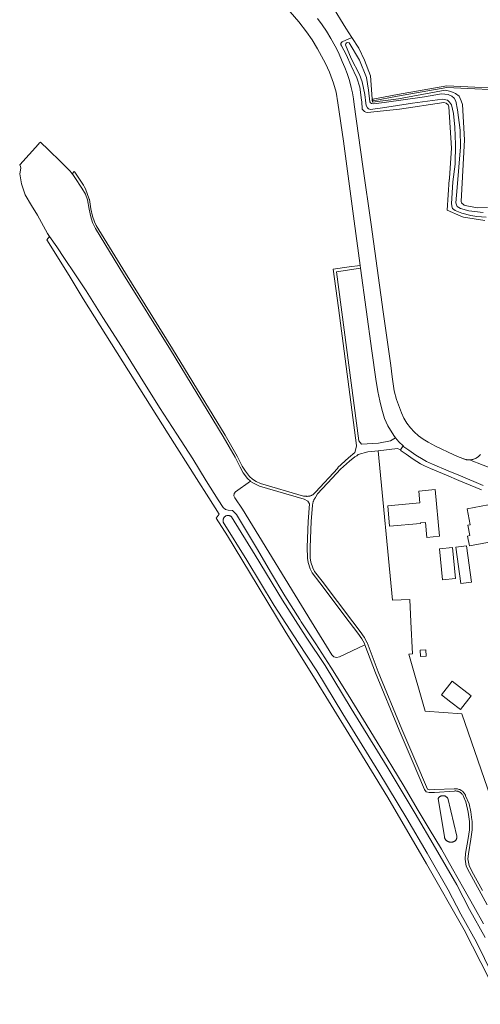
# Model space of a CAD drawing. Header units: metres. Extents: x 250001 to 257773, y 598992 to 609118.
# Tile 17 of 256: x 251088 to 251252, y 601023 to 601372. Entities that reach past the tile are written whole.
import ezdxf

# ---------------------------------------------------------------- set-up
doc = ezdxf.new("R2010")
doc.units = ezdxf.units.M
for name, color, linetype, lineweight in [('B-WE-GR-GROENVOORZIENING-GV', 252, 'Continuous', 18), ('B-WE-OG-TERREIN_ERF-GV', 7, 'Continuous', 18), ('B-WE-OG-WATER-GV', 252, 'Continuous', 18), ('B-WE-OG-WATER_SLOOT-GV', 252, 'Continuous', 18), ('B-WE-VH-VERHARDING_GESLOTEN-GV', 252, 'Continuous', 18), ('B-WE-VH-VERHARDING_HALFVERHARDING-GV', 252, 'Continuous', 18), ('B-WE-VH-VERHARDING_OPEN-GV', 252, 'Continuous', 18), ('X-XX-AL-REFERENTIE-G', 7, 'Continuous', 18)]:
    doc.layers.add(name, color=color, linetype=linetype, lineweight=lineweight)

# ---------------------------------------------------------------- blocks, each defined once
blk = doc.blocks.new('BS2021-132-Xref-BGT-GRIJS-20210617-aangepast')
at = {"layer": 'B-WE-GR-GROENVOORZIENING-GV', "flags": 128}
for points in [[(251198.88, 601377.14), (251203.95, 601368.76), (251206.04, 601365.55), (251208.52, 601361.76), (251210.49, 601357.51), (251212.69, 601351.89), (251213.272, 601343.706), (251213.297, 601343.356), (251213.35, 601342.61), (251222.61, 601343.8), (251239.14, 601346.8), (251240.688, 601346.487), (251241.774, 601346.152), (251242.817, 601345.584), (251244.049, 601344.739), (251244.795, 601343.045), (251245.236, 601341.709), (251245.994, 601329.161), (251244.807, 601307.399), (251244.953, 601306.889), (251245.872, 601306.05), (251246.804, 601305.758), (251250.654, 601305.054), (251254.133, 601305.256)], [(251254, 601057.959), (251247.739, 601069.39), (251246.64, 601071.579), (251246.2, 601074.17), (251246.369, 601076.18), (251247.29, 601081.41), (251247.72, 601084.479), (251247.72, 601087.489), (251247.299, 601090.739), (251246.502, 601094.406), (251245.665, 601096.31), (251245.576, 601096.515), (251245.473, 601096.713), (251245.357, 601096.903), (251245.227, 601097.084), (251245.084, 601097.256), (251244.929, 601097.417), (251244.764, 601097.566), (251244.588, 601097.703), (251244.402, 601097.827), (251244.208, 601097.937), (251244.007, 601098.033), (251243.8, 601098.115), (251243.587, 601098.181), (251243.37, 601098.233), (251243.149, 601098.268), (251242.927, 601098.287), (251242.704, 601098.291), (251242.482, 601098.278), (251242.355, 601098.264), (251235.42, 601097.81), (251233.529, 601097.75), (251232.359, 601098.01), (251231.859, 601098.79), (251227.47, 601109.06), (251222.829, 601119.819), (251214.429, 601140.199), (251210.658, 601150.157), (251201.64, 601145.859), (251200.656, 601145.637), (251199.685, 601145.908), (251198.96, 601146.609), (251191.761, 601158.336), (251167.279, 601198.219), (251164.549, 601202.229), (251164.234, 601202.959), (251164.315, 601203.749), (251164.77, 601204.4), (251170.066, 601208.181), (251169.07, 601209.16), (251167.57, 601211.13), (251166.399, 601213.18), (251164.64, 601216.709), (251160.399, 601224.06), (251141.76, 601254.689), (251125.089, 601281.469), (251115.13, 601297.709), (251114.109, 601299.89), (251113.48, 601301.939), (251112.859, 601304.609), (251112.299, 601307.91), (251111.6, 601309.89), (251110.35, 601312.119), (251107.88, 601315.8), (251107.099, 601316.896), (251106.92, 601317.146), (251106.22, 601318.13), (251104.039, 601320.284), (251102.899, 601321.41), (251098.45, 601325.64), (251095.637, 601328.431), (251095.19, 601328.01), (251094.897, 601327.683), (251088.286, 601320.288), (251088.519, 601319.702), (251088.735, 601319.161), (251088.357, 601317.175), (251088.93, 601313.589), (251090.242, 601309.704), (251092.419, 601305.916), (251094.549, 601302.498), (251098.135, 601295.989), (251098.83, 601294.986), (251101.403, 601291.277), (251104.16, 601287.127), (251107.781, 601281.665), (251111.853, 601275.654), (251117.755, 601266.257), (251124.349, 601255.861), (251131.018, 601245.256), (251137.811, 601234.334), (251143.972, 601224.876), (251149.641, 601216.06), (251154.453, 601208.244), (251158.692, 601201.53), (251160.435, 601198.858), (251161.206, 601198.056), (251162.246, 601197.928), (251163.741, 601197.79), (251165.131, 601196.33), (251168.32, 601191.06), (251172.567, 601183.879), (251177.204, 601176.046), (251182.345, 601167.491), (251187.557, 601159.157), (251188.1, 601158.336), (251193.304, 601150.467), (251198.554, 601142.245), (251204.756, 601132.356), (251210.187, 601123.47), (251215.005, 601115.591), (251220.273, 601107.124), (251224.599, 601099.926), (251229.198, 601091.918), (251233.466, 601084.843), (251237.832, 601077.634), (251241.763, 601070.713), (251245.819, 601063.579), (251249.317, 601057.323), (251252.68, 601051.126)]]:
    blk.add_lwpolyline(points, dxfattribs=at)
for points in [[(251222.193, 601345.33), (251239.704, 601348.346), (251264.718, 601347.159), (251296.738, 601345.659), (251296.688, 601345.508), (251296.718, 601345.155), (251296.709, 601345.06), (251264.69, 601346.56), (251239.72, 601347.739), (251222.299, 601344.739), (251213.57, 601343.089), (251213.51, 601343.39), (251213.463, 601343.68)], [(251238.245, 601096.614), (251238.371, 601096.619), (251238.497, 601096.615), (251238.622, 601096.603), (251238.747, 601096.583), (251238.87, 601096.555), (251238.991, 601096.52), (251239.11, 601096.477), (251239.225, 601096.426), (251239.337, 601096.369), (251239.446, 601096.304), (251239.55, 601096.232), (251239.649, 601096.155), (251239.743, 601096.071), (251239.832, 601095.981), (251239.914, 601095.885), (251239.991, 601095.785), (251240.049, 601095.699), (251243.309, 601082.27), (251243.319, 601082.147), (251243.321, 601082.023), (251243.315, 601081.9), (251243.3, 601081.777), (251243.278, 601081.656), (251243.249, 601081.536), (251243.211, 601081.418), (251243.166, 601081.303), (251243.113, 601081.191), (251243.054, 601081.083), (251242.988, 601080.979), (251242.915, 601080.879), (251242.835, 601080.784), (251242.75, 601080.695), (251242.659, 601080.611), (251242.563, 601080.534), (251242.462, 601080.462), (251242.357, 601080.398), (251242.247, 601080.34), (251242.135, 601080.29), (251242.019, 601080.247), (251241.9, 601080.212), (251241.78, 601080.184), (251241.658, 601080.164), (251241.535, 601080.152), (251241.412, 601080.148), (251241.288, 601080.152), (251241.2, 601080.16), (251241.067, 601080.155), (251240.935, 601080.158), (251240.803, 601080.169), (251240.671, 601080.188), (251240.541, 601080.215), (251240.413, 601080.249), (251240.288, 601080.291), (251240.165, 601080.341), (251240.045, 601080.398), (251239.929, 601080.462), (251239.817, 601080.533), (251239.709, 601080.611), (251239.607, 601080.695), (251239.51, 601080.785), (251239.418, 601080.881), (251239.332, 601080.982), (251239.252, 601081.088), (251239.179, 601081.199), (251239.113, 601081.314), (251239.054, 601081.432), (251239.002, 601081.554), (251238.957, 601081.679), (251238.92, 601081.807), (251238.891, 601081.936), (251238.88, 601082), (251236.619, 601095.569), (251236.682, 601095.678), (251236.752, 601095.783), (251236.828, 601095.884), (251236.911, 601095.979), (251236.999, 601096.069), (251237.093, 601096.153), (251237.192, 601096.231), (251237.296, 601096.302), (251237.405, 601096.367), (251237.517, 601096.425), (251237.632, 601096.476), (251237.751, 601096.519), (251237.872, 601096.554), (251237.995, 601096.582), (251238.119, 601096.602)]]:
    blk.add_lwpolyline(points, close=True, dxfattribs=at)
at = {"layer": 'B-WE-OG-TERREIN_ERF-GV', "flags": 128}
blk.add_lwpolyline([(251252.004, 601205.103), (251243.94, 601208.449), (251239.595, 601210.24), (251233.921, 601212.631), (251231.759, 601213.602), (251230.424, 601214.362), (251227.806, 601216.018), (251225.261, 601217.752), (251223.561, 601218.95), (251223.29, 601219.25), (251222.241, 601219.802), (251215.404, 601218.976), (251220.452, 601165.926), (251226.58, 601166.249), (251226.997, 601158.336), (251227.6, 601146.888), (251226.315, 601146.766), (251232.006, 601126.555), (251245.002, 601125.659), (251288.374, 601000)], dxfattribs=at)
for points in [[(251237.099, 601188.652), (251232.638, 601188.239), (251232.149, 601193.526), (251230.406, 601193.365), (251230.421, 601193.205), (251219.458, 601192.191), (251218.788, 601199.463), (251230.189, 601200.519), (251229.81, 601204.61), (251235.59, 601205.15)], [(251256.709, 601186.829), (251247.739, 601185.209), (251247.109, 601188.709), (251247.859, 601188.839), (251247.19, 601192.53), (251247.98, 601192.67), (251246.97, 601198.4), (251254.38, 601199.75)], [(251242.768, 601173.642), (251238.184, 601173.213), (251237.153, 601184.218), (251241.737, 601184.647)], [(251248.455, 601172.341), (251244.704, 601171.841), (251242.981, 601184.761), (251246.732, 601185.261)], [(251232.392, 601146.122), (251230.38, 601146.004), (251230.266, 601148.178), (251232.264, 601148.307)], [(251248.401, 601132.003), (251244.63, 601127.133), (251241.157, 601129.822), (251237.882, 601132.357), (251241.653, 601137.227)]]:
    blk.add_lwpolyline(points, close=True, dxfattribs=at)
at = {"layer": 'B-WE-OG-WATER-GV', "flags": 128}
for points in [[(251252.56, 601303.394), (251247.555, 601303.985), (251244.528, 601304.886), (251243.449, 601305.572), (251243.129, 601306.164), (251242.928, 601306.852), (251243.41, 601312.249), (251244.604, 601326.729), (251244.432, 601332.628), (251243.566, 601339.907), (251242.964, 601342.926), (251242.303, 601343.994), (251241.516, 601344.673), (251240.182, 601345.286), (251237.805, 601345.491), (251231.81, 601344.462), (251217.479, 601342.433), (251213.76, 601341.923), (251213.001, 601342.056), (251212.635, 601342.278), (251212.428, 601342.673), (251211.987, 601346.879), (251211.278, 601351.305), (251208.806, 601357.407), (251205.069, 601363.633), (251204.465, 601363.704), (251204.113, 601363.652), (251203.87, 601363.247), (251203.823, 601362.858), (251205.873, 601358.092), (251208.762, 601352.411), (251209.685, 601349.776), (251210.627, 601345.286), (251211.013, 601342.214), (251211.134, 601341.43), (251211.566, 601340.602), (251211.968, 601340.203), (251212.626, 601339.955), (251216.894, 601340.532), (251227.547, 601342.168), (251238.215, 601343.589), (251239.965, 601343.241), (251240.693, 601342.582), (251241.395, 601341.591), (251242.055, 601338.552), (251242.58, 601333.681), (251242.767, 601327.567), (251242.644, 601320.6), (251241.891, 601314.35), (251241.398, 601306.493), (251241.568, 601305.24), (251241.795, 601304.884), (251242.698, 601304.202), (251245.079, 601303.196), (251248.185, 601302.352), (251250.383, 601301.995), (251253.639, 601301.772)], [(251253.341, 601046.305), (251247.772, 601056.277), (251243.265, 601064.951), (251235.771, 601077.976), (251228.563, 601090.348), (251218.581, 601106.841), (251205.818, 601127.53), (251196.549, 601142.787), (251189.909, 601152.845), (251181.454, 601165.905), (251171.828, 601181.924), (251163.431, 601195.503), (251163.304, 601195.613), (251163.166, 601195.712), (251163.02, 601195.798), (251162.865, 601195.87), (251162.705, 601195.927), (251162.54, 601195.968), (251162.372, 601195.994), (251162.202, 601196.004), (251162.032, 601195.998), (251161.864, 601195.976), (251161.698, 601195.938), (251161.536, 601195.885), (251161.381, 601195.817), (251161.232, 601195.734), (251161.092, 601195.638), (251160.961, 601195.53), (251160.841, 601195.409), (251160.733, 601195.278), (251160.638, 601195.137), (251160.556, 601194.988), (251160.489, 601194.831), (251160.437, 601194.67), (251160.4, 601194.504), (251160.379, 601194.335), (251160.374, 601194.165), (251160.385, 601193.995), (251160.411, 601193.827), (251160.454, 601193.663), (251168.84, 601180.102), (251178.484, 601164.052), (251186.98, 601150.929), (251193.592, 601140.913), (251202.833, 601125.702), (251215.595, 601105.016), (251225.553, 601088.561), (251232.742, 601076.222), (251240.194, 601063.27), (251244.69, 601054.617), (251250.239, 601044.68), (251255.92, 601033.087)]]:
    blk.add_lwpolyline(points, dxfattribs=at)
at = {"layer": 'B-WE-OG-WATER_SLOOT-GV', "flags": 128}
for points in [[(251254.133, 601305.256), (251250.654, 601305.054), (251246.804, 601305.758), (251245.872, 601306.05), (251244.953, 601306.889), (251244.807, 601307.399), (251245.994, 601329.161), (251245.236, 601341.709), (251244.795, 601343.045), (251244.049, 601344.739), (251242.817, 601345.584), (251241.774, 601346.152), (251240.688, 601346.487), (251239.14, 601346.8), (251222.61, 601343.8), (251213.35, 601342.61), (251213.297, 601343.356), (251213.272, 601343.706), (251212.69, 601351.89), (251210.49, 601357.51), (251208.52, 601361.76), (251206.04, 601365.55), (251202.639, 601363.92), (251202.632, 601363.916), (251202.532, 601363.865), (251202.44, 601363.799), (251202.358, 601363.722), (251202.288, 601363.633), (251202.231, 601363.536), (251202.189, 601363.431), (251202.161, 601363.322), (251202.15, 601363.21), (251202.154, 601363.097), (251202.175, 601362.986), (251202.21, 601362.879), (251202.261, 601362.778), (251202.325, 601362.685), (251202.402, 601362.603), (251203.99, 601359.48), (251205.81, 601355.44), (251207.85, 601351.17), (251208.85, 601347.88), (251209.52, 601343.29), (251209.533, 601343.103), (251209.557, 601342.752), (251209.743, 601340.08), (251210.244, 601339.578), (251210.589, 601339.239), (251210.975, 601339.036), (251211.615, 601338.887), (251222.9, 601340.14), (251238.706, 601342.431), (251239.442, 601342.182), (251240.172, 601341.601), (251240.394, 601340.971), (251241.44, 601326.254), (251240.649, 601315.617), (251240.73, 601315.163), (251240.614, 601315.145), (251239.808, 601304.298), (251244.655, 601302.085), (251245.609, 601301.801), (251253.222, 601300.643)], [(251253.639, 601301.772), (251250.383, 601301.995), (251248.185, 601302.352), (251245.079, 601303.196), (251242.698, 601304.202), (251241.795, 601304.884), (251241.568, 601305.24), (251241.398, 601306.493), (251241.891, 601314.35), (251242.644, 601320.6), (251242.767, 601327.567), (251242.58, 601333.681), (251242.055, 601338.552), (251241.395, 601341.591), (251240.693, 601342.582), (251239.965, 601343.241), (251238.215, 601343.589), (251227.547, 601342.168), (251216.894, 601340.532), (251212.626, 601339.955), (251211.968, 601340.203), (251211.566, 601340.602), (251211.134, 601341.43), (251211.013, 601342.214), (251210.627, 601345.286), (251209.685, 601349.776), (251208.762, 601352.411), (251205.873, 601358.092), (251203.823, 601362.858), (251203.87, 601363.247), (251204.113, 601363.652), (251204.465, 601363.704), (251205.069, 601363.633), (251208.806, 601357.407), (251211.278, 601351.305), (251211.987, 601346.879), (251212.428, 601342.673), (251212.635, 601342.278), (251213.001, 601342.056), (251213.76, 601341.923), (251217.479, 601342.433), (251231.81, 601344.462), (251237.805, 601345.491), (251240.182, 601345.286), (251241.516, 601344.673), (251242.303, 601343.994), (251242.964, 601342.926), (251243.566, 601339.907), (251244.432, 601332.628), (251244.604, 601326.729), (251243.41, 601312.249), (251242.928, 601306.852), (251243.129, 601306.164), (251243.449, 601305.572), (251244.528, 601304.886), (251247.555, 601303.985), (251252.56, 601303.394)], [(251252.68, 601051.126), (251249.317, 601057.323), (251245.819, 601063.579), (251241.763, 601070.713), (251237.832, 601077.634), (251233.466, 601084.843), (251229.198, 601091.918), (251224.599, 601099.926), (251220.273, 601107.124), (251215.005, 601115.591), (251210.187, 601123.47), (251204.756, 601132.356), (251198.554, 601142.245), (251193.304, 601150.467), (251188.1, 601158.336), (251187.557, 601159.157), (251182.345, 601167.491), (251177.204, 601176.046), (251172.567, 601183.879), (251168.32, 601191.06), (251165.131, 601196.33), (251163.741, 601197.79), (251162.246, 601197.928), (251161.206, 601198.056), (251160.435, 601198.858), (251158.692, 601201.53), (251154.453, 601208.244), (251149.641, 601216.06), (251143.972, 601224.876), (251137.811, 601234.334), (251131.018, 601245.256), (251124.349, 601255.861), (251117.755, 601266.257), (251111.853, 601275.654), (251107.781, 601281.665), (251104.16, 601287.127), (251101.403, 601291.277), (251098.83, 601294.986), (251097.859, 601293.739), (251105.779, 601281.05), (251110.839, 601272.859), (251140.91, 601225), (251150.97, 601209.119), (251155.299, 601202.229), (251159.059, 601196.41), (251157.89, 601195.079), (251161.92, 601188.739), (251169.739, 601175.859), (251182.82, 601154.43), (251192.45, 601138.93), (251204.98, 601118.589), (251218.76, 601095.93), (251232.57, 601072.469), (251245.839, 601049.069), (251254.69, 601031.689)], [(251255.92, 601033.087), (251250.239, 601044.68), (251244.69, 601054.617), (251240.194, 601063.27), (251232.742, 601076.222), (251225.553, 601088.561), (251215.595, 601105.016), (251202.833, 601125.702), (251193.592, 601140.913), (251186.98, 601150.929), (251178.484, 601164.052), (251168.84, 601180.102), (251160.454, 601193.663), (251160.411, 601193.827), (251160.385, 601193.995), (251160.374, 601194.165), (251160.379, 601194.335), (251160.4, 601194.504), (251160.437, 601194.67), (251160.489, 601194.831), (251160.556, 601194.988), (251160.638, 601195.137), (251160.733, 601195.278), (251160.841, 601195.409), (251160.961, 601195.53), (251161.092, 601195.638), (251161.232, 601195.734), (251161.381, 601195.817), (251161.536, 601195.885), (251161.698, 601195.938), (251161.864, 601195.976), (251162.032, 601195.998), (251162.202, 601196.004), (251162.372, 601195.994), (251162.54, 601195.968), (251162.705, 601195.927), (251162.865, 601195.87), (251163.02, 601195.798), (251163.166, 601195.712), (251163.304, 601195.613), (251163.431, 601195.503), (251171.828, 601181.924), (251181.454, 601165.905), (251189.909, 601152.845), (251196.549, 601142.787), (251205.818, 601127.53), (251218.581, 601106.841), (251228.563, 601090.348), (251235.771, 601077.976), (251243.265, 601064.951), (251247.772, 601056.277), (251253.341, 601046.305)]]:
    blk.add_lwpolyline(points, dxfattribs=at)
at = {"layer": 'B-WE-VH-VERHARDING_GESLOTEN-GV', "flags": 128}
for points in [[(251184.209, 601374.589), (251187.23, 601371), (251189.929, 601367.5), (251191.989, 601364.619), (251193.91, 601361.53), (251194.64, 601360.229), (251196.739, 601356.31), (251198.119, 601353.17), (251199.609, 601349.26), (251200.48, 601346.079), (251201.13, 601342.329), (251203.14, 601328.79), (251206.929, 601300.319), (251209.033, 601284.69), (251209.167, 601283.699), (251213.1, 601254.41), (251214.579, 601244.3), (251215.269, 601239.949), (251215.94, 601236.67), (251216.63, 601233.739), (251217.69, 601230.349), (251218.859, 601227.729), (251220.92, 601224.359), (251221.535, 601223.567), (251222.66, 601222.119), (251224.219, 601220.643), (251224.54, 601220.339), (251226.23, 601219.15), (251228.739, 601217.439), (251231.299, 601215.819), (251232.529, 601215.119), (251234.6, 601214.189), (251240.25, 601211.81), (251244.589, 601210.02), (251252.64, 601206.68)], [(251257.521, 601211.935), (251247.713, 601215.702), (251247.562, 601215.701), (251247.358, 601215.707), (251247.155, 601215.722), (251246.952, 601215.744), (251246.751, 601215.775), (251246.554, 601215.812), (251246.356, 601215.857), (251246.16, 601215.91), (251245.966, 601215.971), (251245.775, 601216.04), (251245.587, 601216.115), (251245.42, 601216.19), (251243.47, 601216.95), (251242.16, 601217.48), (251235.76, 601220.55), (251233.09, 601221.96), (251231.32, 601223.02), (251229.66, 601224.21), (251228.17, 601225.62), (251226.81, 601227.13), (251225.54, 601228.74), (251224.47, 601230.49), (251223.61, 601232.34), (251221.94, 601237.12), (251221.11, 601240.14), (251220.37, 601245.12), (251219.84, 601249.14), (251217.21, 601268.24), (251212.91, 601299.21), (251209.97, 601319.76), (251206.93, 601341.77), (251206.643, 601343.768), (251206.31, 601345.84), (251205.86, 601347.81), (251205.19, 601350.27), (251204.39, 601352.69), (251203.62, 601354.86), (251202.68, 601357.04), (251201.29, 601360.18), (251200.1, 601362.46), (251198.6, 601365.15), (251197.07, 601367.69), (251195.5, 601370.05), (251193.9, 601372.27)], [(251251.666, 601217.634), (251251.534, 601217.477), (251251.395, 601217.325), (251251.251, 601217.178), (251251.101, 601217.037), (251250.948, 601216.904), (251250.789, 601216.777), (251250.625, 601216.656), (251250.456, 601216.541), (251250.283, 601216.433), (251250.106, 601216.332), (251249.925, 601216.238), (251249.741, 601216.152), (251249.553, 601216.072), (251249.362, 601216), (251249.169, 601215.936), (251248.973, 601215.879), (251248.775, 601215.83), (251248.576, 601215.789), (251248.374, 601215.755), (251248.172, 601215.73), (251247.969, 601215.712), (251247.766, 601215.703), (251247.713, 601215.702), (251257.521, 601211.935)]]:
    blk.add_lwpolyline(points, dxfattribs=at)
at = {"layer": 'B-WE-VH-VERHARDING_HALFVERHARDING-GV', "flags": 128}
blk.add_lwpolyline([(251252.379, 601063.001), (251248.625, 601069.854), (251247.6, 601071.895), (251247.207, 601074.212), (251247.363, 601076.055), (251248.274, 601081.236), (251248.72, 601084.479), (251248.72, 601087.546), (251248.656, 601088.047), (251248.277, 601090.952), (251247.672, 601093.732), (251246.398, 601096.63), (251246.299, 601096.859), (251246.17, 601097.108), (251246.023, 601097.347), (251245.86, 601097.574), (251245.68, 601097.79), (251245.486, 601097.992), (251245.278, 601098.18), (251245.056, 601098.352), (251244.823, 601098.508), (251244.58, 601098.646), (251244.326, 601098.767), (251244.065, 601098.87), (251243.798, 601098.954), (251243.525, 601099.018), (251243.248, 601099.062), (251242.968, 601099.087), (251242.688, 601099.091), (251242.414, 601099.076), (251242.284, 601099.061), (251235.386, 601098.816), (251235.329, 601098.807), (251233.624, 601098.753), (251232.893, 601098.915), (251228.388, 601109.454), (251223.753, 601120.203), (251215.36, 601140.567), (251211.445, 601150.904), (251211.402, 601151.001), (251210.532, 601152.721), (251210.448, 601152.859), (251208.968, 601154.889), (251206.368, 601158.336), (251195.507, 601172.736), (251192.828, 601176.158), (251192.177, 601177.451), (251191.515, 601179.494), (251191.279, 601180.974), (251191.239, 601184.78), (251191.579, 601193.812), (251192.109, 601199.689), (251192.133, 601199.897), (251192.165, 601200.105), (251192.204, 601200.31), (251192.252, 601200.515), (251192.307, 601200.717), (251192.37, 601200.917), (251192.44, 601201.114), (251192.519, 601201.309), (251192.604, 601201.501), (251192.696, 601201.689), (251192.796, 601201.873), (251192.903, 601202.054), (251193.016, 601202.23), (251193.137, 601202.402), (251193.263, 601202.569), (251193.279, 601202.589), (251193.908, 601203.624), (251199.078, 601209.173), (251202.073, 601212.462), (251205.195, 601215.312), (251207.138, 601216.802), (251207.839, 601217.089), (251208.353, 601217.653), (251211.687, 601218.527), (251215.404, 601218.976), (251222.241, 601219.802), (251223.29, 601219.25), (251224.219, 601220.643), (251222.66, 601222.119), (251221.535, 601223.567), (251219.788, 601222.474), (251215.541, 601221.591), (251209.461, 601221.283), (251208.482, 601222.477), (251200.609, 601282.449), (251209.167, 601283.699), (251209.033, 601284.69), (251205.138, 601284.121), (251199.49, 601283.297), (251201.279, 601269.669), (251207.696, 601220.783), (251207.708, 601220.689), (251207.66, 601220.525), (251207.127, 601218.368), (251204.877, 601216.476), (251201.03, 601213.066), (251201.13, 601212.762), (251193.179, 601204.31), (251193.076, 601204.173), (251192.968, 601204.041), (251192.853, 601203.915), (251192.732, 601203.793), (251192.606, 601203.678), (251192.475, 601203.569), (251192.338, 601203.466), (251192.197, 601203.369), (251192.052, 601203.279), (251191.902, 601203.196), (251191.749, 601203.12), (251191.592, 601203.052), (251191.433, 601202.99), (251191.271, 601202.937), (251191.106, 601202.891), (251190.939, 601202.852), (251190.784, 601202.824), (251190.771, 601202.822), (251190.602, 601202.799), (251190.431, 601202.784), (251190.26, 601202.778), (251190.089, 601202.779), (251189.919, 601202.788), (251189.899, 601202.79), (251188.97, 601202.829), (251173.698, 601207.319), (251172.075, 601208.052), (251170.804, 601208.857), (251169.822, 601209.823), (251168.365, 601211.735), (251167.115, 601213.536), (251165.355, 601217.066), (251161.083, 601224.475), (251142.441, 601255.109), (251125.77, 601281.89), (251115.369, 601298.849), (251114.764, 601300.142), (251114.156, 601302.122), (251113.541, 601304.768), (251112.99, 601308.027), (251112.959, 601308.143), (251111.652, 601311.841), (251111.18, 601312.677), (251110.855, 601313.16), (251107.816, 601317.688), (251107.648, 601317.951), (251106.92, 601317.146), (251107.099, 601316.896), (251107.88, 601315.8), (251110.35, 601312.119), (251111.6, 601309.89), (251112.299, 601307.91), (251112.859, 601304.609), (251113.48, 601301.939), (251114.109, 601299.89), (251115.13, 601297.709), (251125.089, 601281.469), (251141.76, 601254.689), (251160.399, 601224.06), (251164.64, 601216.709), (251166.399, 601213.18), (251167.57, 601211.13), (251169.07, 601209.16), (251170.066, 601208.181), (251170.179, 601208.069), (251171.6, 601207.17), (251173.35, 601206.38), (251189.13, 601201.739), (251190.489, 601201.119), (251191.019, 601200.13), (251190.579, 601193.849), (251190.239, 601184.77), (251190.279, 601180.89), (251190.54, 601179.26), (251191.25, 601177.069), (251191.98, 601175.619), (251194.72, 601172.119), (251205.115, 601158.336), (251208.16, 601154.3), (251209.64, 601152.27), (251210.51, 601150.55), (251210.658, 601150.157), (251214.429, 601140.199), (251222.829, 601119.819), (251227.47, 601109.06), (251231.859, 601098.79), (251232.359, 601098.01), (251233.529, 601097.75), (251235.42, 601097.81), (251242.355, 601098.264), (251242.482, 601098.278), (251242.704, 601098.291), (251242.927, 601098.287), (251243.149, 601098.268), (251243.37, 601098.233), (251243.587, 601098.181), (251243.8, 601098.115), (251244.007, 601098.033), (251244.208, 601097.937), (251244.402, 601097.827), (251244.588, 601097.703), (251244.764, 601097.566), (251244.929, 601097.417), (251245.084, 601097.256), (251245.227, 601097.084), (251245.357, 601096.903), (251245.473, 601096.713), (251245.576, 601096.515), (251245.665, 601096.31), (251246.502, 601094.406), (251247.299, 601090.739), (251247.72, 601087.489), (251247.72, 601084.479), (251247.29, 601081.41), (251246.369, 601076.18), (251246.2, 601074.17), (251246.64, 601071.579), (251247.739, 601069.39), (251254, 601057.959)], dxfattribs=at)
at = {"layer": 'B-WE-VH-VERHARDING_OPEN-GV', "flags": 128}
blk.add_lwpolyline([(251252.64, 601206.68), (251244.589, 601210.02), (251240.25, 601211.81), (251234.6, 601214.189), (251232.529, 601215.119), (251231.299, 601215.819), (251228.739, 601217.439), (251226.23, 601219.15), (251224.54, 601220.339), (251224.219, 601220.643), (251223.29, 601219.25), (251223.561, 601218.95), (251225.261, 601217.752), (251227.806, 601216.018), (251230.424, 601214.362), (251231.759, 601213.602), (251233.921, 601212.631), (251239.595, 601210.24), (251243.94, 601208.449), (251252.004, 601205.103)], dxfattribs=at)

msp = doc.modelspace()

# ---------------------------------------------------------------- block references
at = {"layer": 'X-XX-AL-REFERENTIE-G'}
msp.add_blockref('BS2021-132-Xref-BGT-GRIJS-20210617-aangepast', (0, 0), dxfattribs=at)

doc.saveas('drawing.dxf')
